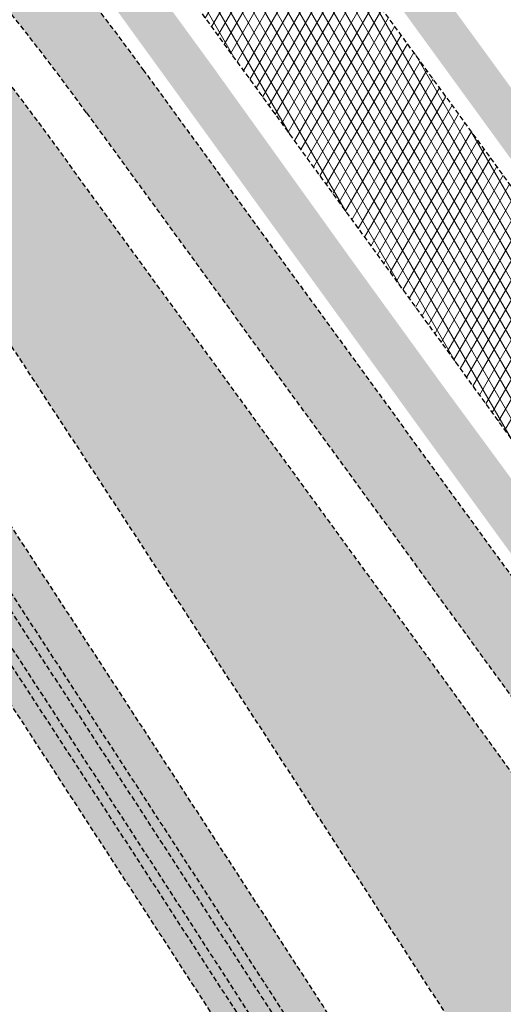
# Model space of a CAD drawing. Header units: metres. Extents: x 101723 to 104407, y 400975 to 405689.
# Tile 40 of 48: x 102674 to 102698, y 404453 to 404503. Entities that reach past the tile are written whole.
import ezdxf

# ---------------------------------------------------------------- set-up
doc = ezdxf.new("R2010")
doc.units = ezdxf.units.M
doc.linetypes.add('HIDDEN', pattern=[0.375, 0.25, -0.125])
doc.layers.add('_hulplijn voor arcering', color=1, linetype='HIDDEN', plot=False)
for name, color, linetype, lineweight, true_color in [('N-WE-GR-GRAS-V', 7, 'Continuous', 18, 0xbeffa8), ('N-WE-GW-WATERGANG_WATERLIJN-V', 7, 'Continuous', 18, 0x006892), ('N-WE-VH-GESLOTENVERHARDING_FIETSPAD_ASFALT-V', 7, 'Continuous', 18, 0x7db5ae)]:
    doc.layers.add(name, color=color, linetype=linetype, lineweight=lineweight, true_color=true_color)
for name, color, linetype, lineweight in [('N-WE-GW-TALUD-V', 76, 'Continuous', 18), ('N-WE-GW-WATERGANG_TALUD-V', 126, 'Continuous', 18), ('N-WE-VH-GESLOTENVERHARDING_ASFALT-V', 253, 'Continuous', 18)]:
    doc.layers.add(name, color=color, linetype=linetype, lineweight=lineweight)

msp = doc.modelspace()

# ---------------------------------------------------------------- hatches: boundary and pattern name
at = {"layer": 'N-WE-GR-GRAS-V'}
h = msp.add_hatch(color=256, dxfattribs=at)
h.dxf.hatch_style = 1
h.paths.add_polyline_path([(102689.2850000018, 404512.1970000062), (102687.856, 404514.1629999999), (102687.697, 404514.049), (102686.1518575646, 404512.9395370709), (102745.1268770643, 404431.9257818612), (102745.1559999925, 404431.9469999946), (102745.8525826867, 404432.4580994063), (102743.0211819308, 404436.3475836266), (102740.0784986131, 404440.3899362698), (102737.1358152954, 404444.4322889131), (102734.1931319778, 404448.4746415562), (102731.2504486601, 404452.5169941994), (102728.3077653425, 404456.5593468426), (102727.3316602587, 404457.9002186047), (102725.3650820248, 404460.6016994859), (102722.4223987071, 404464.644052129), (102719.4797153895, 404468.6864047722), (102716.5370320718, 404472.7287574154), (102715.0593380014, 404474.75866002), (102713.5943487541, 404476.7711100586), (102710.6516654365, 404480.8134627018), (102707.7089821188, 404484.855815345), (102704.7662988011, 404488.8981679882), (102701.8236154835, 404492.9405206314), (102698.8809321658, 404496.9828732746), (102699.8788500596, 404497.6781743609), (102697.8119999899, 404500.5240000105)])
h = msp.add_hatch(color=256, dxfattribs=at)
h.dxf.hatch_style = 1
h.paths.add_polyline_path([(102690.6620000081, 404490.596999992), (102683.7829999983, 404500.1720000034), (102678.483, 404507.4330000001), (102678.332000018, 404507.3240000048), (102676.836, 404506.25), (102676.677, 404506.136), (102676.7029999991, 404506.0990000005), (102685.781, 404493.582), (102694.7199999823, 404481.2619999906), (102703.153, 404469.676), (102711.2759999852, 404458.5149999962), (102719.079, 404447.761), (102726.2499999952, 404437.8579999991), (102734.1790000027, 404427.0190000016), (102735.655, 404424.9829999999), (102735.834, 404425.114), (102737.3239999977, 404426.206000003), (102737.501, 404426.337), (102737.1510000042, 404426.820999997), (102727.1099999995, 404440.5719999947), (102720.1430000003, 404450.1659999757), (102710.4260000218, 404463.4869999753), (102705.4940000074, 404470.263999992), (102704.9650000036, 404470.9929999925), (102701.6700000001, 404475.5569999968), (102695.2410000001, 404484.2900000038)])
at = {"layer": 'N-WE-GW-TALUD-V'}
h = msp.add_hatch(color=256, dxfattribs=at)
h.dxf.hatch_style = 1
h.paths.add_polyline_path([(102736.4074447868, 404412.9794754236), (102733.4647614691, 404417.0218280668), (102730.5220781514, 404421.06418071), (102727.5793948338, 404425.1065333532), (102724.6367115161, 404429.1488859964), (102721.6940281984, 404433.1912386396), (102718.7513448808, 404437.2335912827), (102715.8086615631, 404441.275943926), (102712.8659782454, 404445.3182965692), (102711.8898731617, 404446.6591683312), (102709.9232949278, 404449.3606492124), (102706.9806116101, 404453.4030018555), (102704.0379282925, 404457.4453544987), (102701.0952449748, 404461.487707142), (102699.6175509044, 404463.5176097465), (102698.1525616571, 404465.5300597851), (102695.2098783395, 404469.5724124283), (102692.2671950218, 404473.6147650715), (102689.3245117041, 404477.6571177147), (102686.3818283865, 404481.6994703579), (102683.4391450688, 404485.7418230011), (102680.4964617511, 404489.7841756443), (102677.5537784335, 404493.8265282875), (102675.5129940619, 404496.6299458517, 0.02459467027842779), (102666.6340612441, 404507.6451284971, -0.02459467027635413), (102657.0023627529, 404519.5941904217), (102639.3054151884, 404543.9044185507, 0.01453403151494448), (102634.1884423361, 404550.520569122, -0.01317787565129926), (102625.9887811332, 404561.0633762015, 0.0001634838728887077), (102622.891660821, 404565.2668621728), (102622.1811061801, 404564.4586931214), (102623.0086763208, 404561.4437548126), (102624.06997193, 404559.9083002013), (102626.9012396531, 404555.7978152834), (102628.5705781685, 404553.3675143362), (102629.7258501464, 404551.6826804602), (102632.5437968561, 404547.5629049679), (102635.3550732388, 404543.4384980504), (102638.1596727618, 404539.3094689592), (102640.957588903, 404535.1758269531), (102643.7488151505, 404531.0375812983), (102646.5333450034, 404526.8947412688), (102648.5322019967, 404523.9118277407), (102649.3132805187, 404522.7446282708), (102652.0936195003, 404518.5840949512), (102654.8699161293, 404514.4206189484), (102657.6421704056, 404510.2542002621), (102660.4103823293, 404506.0848388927), (102663.1745519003, 404501.9125348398), (102665.9346791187, 404497.7372881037), (102668.6907639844, 404493.5590986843), (102671.4428064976, 404489.3779665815), (102674.190806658, 404485.1938917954), (102676.9347644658, 404481.006874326), (102679.674679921, 404476.8169141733), (102682.4105530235, 404472.6240113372), (102685.1423837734, 404468.4281658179), (102687.8701721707, 404464.2293776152), (102690.5939182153, 404460.0276467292), (102691.9484042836, 404457.9347544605), (102693.3141315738, 404455.8233441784), (102696.0338439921, 404451.6186769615), (102698.7535564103, 404447.4140097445), (102701.4732688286, 404443.2093425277), (102703.2908369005, 404440.3993877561), (102704.1933237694, 404439.0049246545), (102706.9182143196, 404434.8040269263), (102709.6493304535, 404430.6076611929), (102712.3866717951, 404426.4158271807), (102715.1302379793, 404422.2285246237), (102717.8800286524, 404418.0457532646), (102720.6360434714, 404413.8675128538), (102723.3982821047, 404409.6938031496), (102726.1667442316, 404405.5246239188), (102728.9414295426, 404401.3599749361), (102731.7223377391, 404397.199855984), (102734.5094685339, 404393.0442668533), (102737.3028216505, 404388.8932073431), (102740.1023968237, 404384.74667726), (102742.9081937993, 404380.6046764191), (102745.7202123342, 404376.4672046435), (102748.5384521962, 404372.3342617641), (102751.3629131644, 404368.20584762), (102754.1935950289, 404364.0819620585), (102754.7412015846, 404363.2857467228), (102754.7429025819, 404363.2832742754), (102756.7896810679, 404359.7872994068), (102759.3340982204, 404355.4550237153), (102761.8847357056, 404351.1272761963), (102764.4415933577, 404346.8040567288), (102767.0046710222, 404342.4853652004), (102769.5739685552, 404338.1712015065), (102772.1494858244, 404333.8615655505), (102774.731222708, 404329.556457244), (102775.3749400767, 404328.4867489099), (102777.9357106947, 404324.2128965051), (102790.7175833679, 404331.8780769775), (102766.4045718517, 404371.7725384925), (102762.8915946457, 404376.5983016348), (102759.9489113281, 404380.640654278), (102757.0062280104, 404384.6830069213), (102754.0635446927, 404388.7253595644), (102751.1208613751, 404392.7677122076), (102748.1781780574, 404396.8100648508), (102745.2354947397, 404400.852417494), (102742.2928114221, 404404.8947701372), (102739.3501281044, 404408.9371227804)])
at = {"layer": 'N-WE-GW-WATERGANG_TALUD-V'}
h = msp.add_hatch(color=256, dxfattribs=at)
h.dxf.hatch_style = 1
h.paths.add_polyline_path([(102768.1071331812, 404330.9188822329), (102765.531615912, 404335.2285181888), (102762.962318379, 404339.5426818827), (102760.3992407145, 404343.8613734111), (102757.8423830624, 404348.1845928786), (102755.2917455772, 404352.5123403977), (102752.7473284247, 404356.8446160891), (102750.7005530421, 404360.340585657), (102750.1512423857, 404361.1392787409), (102747.3205605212, 404365.2631643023), (102744.496099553, 404369.3915784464), (102741.677859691, 404373.5245213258), (102738.8658411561, 404377.6619931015), (102736.0600441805, 404381.8039939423), (102733.2604690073, 404385.9505240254), (102730.4671158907, 404390.1015835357), (102727.679985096, 404394.2571726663), (102724.8990768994, 404398.4172916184), (102722.1243915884, 404402.5819406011), (102719.3559294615, 404406.7511198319), (102716.5936908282, 404410.9248295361), (102713.8376760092, 404415.1030699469), (102711.0878853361, 404419.2858413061), (102708.3443191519, 404423.473143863), (102705.6069778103, 404427.6649778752), (102702.8758616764, 404431.8613436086), (102700.1509711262, 404436.0622413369), (102699.2484842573, 404437.4567044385), (102697.4309161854, 404440.26665921), (102694.7112037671, 404444.4713264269), (102691.9914913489, 404448.6759936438), (102689.2717789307, 404452.8806608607), (102687.9060516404, 404454.9920711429), (102686.5515655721, 404457.0849634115), (102683.8278195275, 404461.2866942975), (102681.1000311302, 404465.4854825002), (102678.3682003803, 404469.6813280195), (102675.6323272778, 404473.8742308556), (102672.8924118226, 404478.0641910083), (102670.1484540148, 404482.2512084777), (102667.4004538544, 404486.4352832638), (102664.6484113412, 404490.6164153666), (102661.8923264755, 404494.794604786), (102659.1321992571, 404498.9698515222), (102656.3680296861, 404503.142155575), (102653.5998177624, 404507.3115169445), (102650.8275634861, 404511.4779356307), (102648.0512668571, 404515.6414116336), (102645.2709278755, 404519.8019449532), (102644.4898493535, 404520.969144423), (102642.4923157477, 404523.9502408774), (102639.7096269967, 404528.0905558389), (102636.9202434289, 404532.2262775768), (102634.1241715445, 404536.3573968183), (102633.1424972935, 404537.8027204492, 0.8401913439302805), (102629.1269259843, 404534.9103104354), (102630.1290253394, 404533.4348453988), (102632.9232714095, 404529.3062236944), (102635.7108307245, 404525.1730006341), (102638.4916967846, 404521.03518549), (102640.4879202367, 404518.0558879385), (102641.2689987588, 404516.8886884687), (102644.0493377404, 404512.7281551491), (102646.8256343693, 404508.5646791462), (102649.5978886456, 404504.39826046), (102652.3661005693, 404500.2288990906), (102655.1302701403, 404496.0565950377), (102657.8903973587, 404491.8813483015), (102660.6464822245, 404487.7031588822), (102663.3985247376, 404483.5220267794), (102666.146524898, 404479.3379519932), (102668.8904827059, 404475.1509345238), (102671.630398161, 404470.9609743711), (102674.3662712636, 404466.768071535), (102677.0981020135, 404462.5722260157), (102679.8258904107, 404458.373437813), (102682.5496364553, 404454.171706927), (102683.9041225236, 404452.0788146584), (102685.2698498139, 404449.9674043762), (102687.9895622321, 404445.7627371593), (102690.7092746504, 404441.5580699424), (102693.4289870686, 404437.3534027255), (102695.2465551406, 404434.543447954), (102696.1490420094, 404433.1489848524), (102698.8739325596, 404428.9480871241), (102701.6050486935, 404424.7517213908), (102704.3423900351, 404420.5598873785), (102707.0859562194, 404416.3725848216), (102709.8357468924, 404412.1898134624), (102712.5917617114, 404408.0115730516), (102715.3540003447, 404403.8378633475), (102718.1224624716, 404399.6686841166), (102720.8971477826, 404395.5040351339), (102723.6780559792, 404391.3439161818), (102726.4651867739, 404387.1883270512), (102729.2585398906, 404383.0372675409), (102732.0581150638, 404378.8907374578), (102734.8639120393, 404374.748736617), (102737.6759305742, 404370.6112648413), (102740.4941704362, 404366.4783219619), (102743.3186314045, 404362.3499078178), (102746.1493132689, 404358.2260222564), (102746.6969198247, 404357.4298069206), (102746.6986208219, 404357.4273344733), (102748.7453993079, 404353.9313596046), (102751.2898164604, 404349.5990839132), (102753.8404539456, 404345.2713363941), (102756.3973115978, 404340.9481169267), (102758.9603892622, 404336.6294253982), (102761.5296867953, 404332.3152617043), (102764.1052040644, 404328.0056257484), (102766.686940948, 404323.7005174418), (102769.2748973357, 404319.3999367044), (102770.5876022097, 404317.2241947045), (102772.0165383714, 404315.2112327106), (102772.3474646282, 404314.7460998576, 0.8592726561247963), (102776.4142292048, 404317.5682269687), (102776.0184674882, 404318.1244891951), (102774.5895313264, 404320.137451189), (102773.2768264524, 404322.3131931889), (102770.6888700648, 404326.6137739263)])
h.paths.add_polyline_path([(102769.2175728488, 404325.4881906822), (102771.8051842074, 404321.1881833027), (102773.1081211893, 404319.0286310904), (102774.5261250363, 404317.0310695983), (102774.7871245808, 404316.6642221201, -0.966872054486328), (102773.1574771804, 404315.5049063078), (102772.9025279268, 404315.8632498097), (102771.4626594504, 404317.8916123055), (102770.1401866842, 404320.0835440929), (102767.5518852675, 404324.3846981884), (102764.969755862, 404328.6904610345), (102762.3938471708, 404333.0007519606), (102759.8241593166, 404337.3155710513), (102757.2606924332, 404341.6349183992), (102754.7034466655, 404345.9587941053), (102752.1524221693, 404350.2871982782), (102749.607637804, 404354.620099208), (102747.5698881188, 404358.1006525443), (102747.0306357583, 404358.8847213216), (102744.1997363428, 404363.0089238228), (102741.3748412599, 404367.1379724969), (102738.5561682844, 404371.2715505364), (102735.7437176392, 404375.4096580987), (102732.9374895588, 404379.5522953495), (102730.1374842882, 404383.6994624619), (102727.3437020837, 404387.8511596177), (102724.5561432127, 404392.0073870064), (102721.7748079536, 404396.1681448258), (102718.9996965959, 404400.3334332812), (102716.2308094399, 404404.5032525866), (102713.4681467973, 404408.6776029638), (102710.7117089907, 404412.8564846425), (102707.9614963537, 404417.0398978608), (102705.2175092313, 404421.2278428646), (102702.4797479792, 404425.4203199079), (102699.7482129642, 404429.6173292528), (102697.0229743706, 404433.8187635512), (102696.12027944, 404435.2135481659), (102694.3027113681, 404438.0235029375), (102691.5829989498, 404442.2281701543), (102688.8632865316, 404446.4328373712), (102686.1435741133, 404450.6375045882), (102684.7779142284, 404452.7488106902), (102683.4236311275, 404454.841389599), (102680.7001564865, 404459.0427022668), (102677.9726399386, 404463.2410724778), (102675.2410814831, 404467.4365002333), (102672.5054811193, 404471.6289855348), (102669.7658388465, 404475.8185283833), (102667.0221546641, 404480.0051287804), (102664.2744285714, 404484.1887867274), (102661.5226605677, 404488.3695022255), (102658.7668506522, 404492.5472752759), (102656.0069988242, 404496.7221058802), (102653.2431050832, 404500.8939940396), (102650.4751694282, 404505.0629397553), (102647.7031918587, 404509.2289430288), (102644.9271723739, 404513.3920038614), (102642.1470110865, 404517.5522714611), (102641.3660963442, 404518.7192263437), (102639.3696441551, 404521.69881471), (102636.5886111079, 404525.8368097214), (102633.8009172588, 404529.9701656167), (102631.0065372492, 404534.0989205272), (102630.0318973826, 404535.5339330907, -0.9867374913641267), (102631.6646871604, 404536.6884653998), (102632.6413331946, 404535.2505127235), (102635.4369944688, 404531.1199051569), (102638.2259670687, 404526.9846948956), (102641.0082126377, 404522.8449386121), (102643.0054841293, 404519.8641589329), (102643.7867403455, 404518.6966937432), (102646.5673564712, 404514.5357452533), (102649.343929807, 404510.3718538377), (102652.1164603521, 404506.2050194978), (102654.8849481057, 404502.0352422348), (102657.6493930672, 404497.8625220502), (102660.4097952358, 404493.6868589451), (102663.166154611, 404489.5082529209), (102665.9184711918, 404485.326703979), (102668.6667449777, 404481.1422121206), (102671.4109759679, 404476.954777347), (102674.1511641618, 404472.7643996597), (102676.8873095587, 404468.5710790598), (102679.6194121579, 404464.3748155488), (102682.3474719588, 404460.1756091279), (102685.0714209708, 404455.973564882), (102686.4259744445, 404453.8805684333), (102687.7917017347, 404451.7691581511), (102690.511414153, 404447.5644909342), (102693.2311265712, 404443.3598237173), (102695.9508389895, 404439.1551565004), (102697.7683378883, 404436.3453086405), (102698.6706858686, 404434.9510601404), (102701.3952283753, 404430.7506989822), (102704.1259256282, 404426.5549768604), (102706.8628470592, 404422.3637858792), (102709.6059923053, 404418.1771257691), (102712.3553610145, 404413.9949962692), (102715.1109528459, 404409.8173971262), (102717.8727674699, 404405.6443280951), (102720.6408045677, 404401.475788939), (102723.4150638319, 404397.3117794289), (102726.1955449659, 404393.152299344), (102728.9822476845, 404388.9973484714), (102731.7751717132, 404384.8469266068), (102734.574316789, 404380.7010335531), (102737.3796826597, 404376.559669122), (102740.1912690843, 404372.4228331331), (102743.0090758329, 404368.2905254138), (102745.8331026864, 404364.1627457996), (102748.6633072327, 404360.0395552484), (102749.2108716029, 404359.2434012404), (102749.2229140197, 404359.2258972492), (102751.2787370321, 404355.714473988), (102753.8227869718, 404351.3828235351), (102756.373037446, 404347.0557326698), (102758.9295069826, 404342.7331694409), (102761.4921954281, 404338.4151337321), (102764.06110264, 404334.1016254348), (102766.636228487, 404329.7926444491)], flags=16)
h.paths.add_polyline_path([(102768.7889643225, 404325.2307127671), (102771.3769207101, 404320.9301320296), (102772.6896255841, 404318.7543900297), (102774.1185617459, 404316.7414280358), (102774.3797152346, 404316.3743641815, -0.933709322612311), (102773.5648865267, 404315.7947642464), (102773.3100912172, 404316.1528913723), (102771.8811550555, 404318.1658533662), (102770.5684501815, 404320.3415953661), (102767.9804937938, 404324.6421761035), (102765.3987569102, 404328.94728441), (102762.8232396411, 404333.256920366), (102760.253942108, 404337.5710840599), (102757.6908644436, 404341.8897755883), (102755.1340067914, 404346.2129950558), (102752.5833693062, 404350.5407425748), (102750.0389521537, 404354.8730182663), (102747.9921767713, 404358.368987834), (102747.4428661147, 404359.167680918), (102744.6121842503, 404363.2915664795), (102741.7877232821, 404367.4199806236), (102738.96948342, 404371.552923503), (102736.1574648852, 404375.6903952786), (102733.3516679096, 404379.8323961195), (102730.5520927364, 404383.9789262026), (102727.7587396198, 404388.1299857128), (102724.971608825, 404392.2855748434), (102722.1907006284, 404396.4456937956), (102719.4160153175, 404400.6103427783), (102716.6475531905, 404404.7795220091), (102713.8853145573, 404408.9532317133), (102711.1292997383, 404413.1314721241), (102708.3795090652, 404417.3142434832), (102705.635942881, 404421.5015460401), (102702.8986015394, 404425.6933800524), (102700.1674854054, 404429.8897457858), (102697.4425948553, 404434.090643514), (102696.5401079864, 404435.4851066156), (102694.7225399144, 404438.2950613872), (102692.0028274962, 404442.499728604), (102689.283115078, 404446.704395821), (102686.5634026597, 404450.9090630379), (102685.1976753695, 404453.02047332), (102683.8431893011, 404455.1133655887), (102681.1194432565, 404459.3150964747), (102678.3916548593, 404463.5138846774), (102675.6598241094, 404467.7097301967), (102672.9239510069, 404471.9026330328), (102670.1840355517, 404476.0925931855), (102667.4400777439, 404480.2796106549), (102664.6920775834, 404484.463685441), (102661.9400350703, 404488.6448175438), (102659.1839502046, 404492.8230069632), (102656.4238229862, 404496.9982536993), (102653.6596534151, 404501.1705577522), (102650.8914414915, 404505.3399191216), (102648.1191872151, 404509.5063378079), (102645.3428905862, 404513.6698138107), (102642.5625516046, 404517.8303471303), (102641.7814730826, 404518.9975466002), (102639.7848261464, 404521.9774256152), (102637.0033709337, 404526.1160487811), (102634.2152219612, 404530.2500794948), (102631.4203857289, 404534.3795084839), (102630.4446122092, 404535.8161901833, -0.9812946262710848), (102631.2563677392, 404536.3997367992), (102632.2274859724, 404534.9699229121), (102635.0226910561, 404530.83998937), (102637.8112085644, 404526.705453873), (102640.5930319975, 404522.5663256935), (102642.5899436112, 404519.5860832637), (102643.3710221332, 404518.4188837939), (102646.1513611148, 404514.2583504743), (102648.9276577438, 404510.0948744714), (102651.6999120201, 404505.9284557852), (102654.4681239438, 404501.7590944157), (102657.2322935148, 404497.5867903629), (102659.9924207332, 404493.4115436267), (102662.748505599, 404489.2333542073), (102665.5005481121, 404485.0522221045), (102668.2485482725, 404480.8681473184), (102670.9925060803, 404476.6811298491), (102673.7324215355, 404472.4911696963), (102676.468294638, 404468.2982668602), (102679.2001253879, 404464.1024213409), (102681.9279137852, 404459.9036331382), (102684.6516598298, 404455.7019022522), (102686.0061458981, 404453.6090099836), (102687.3718731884, 404451.4975997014), (102690.0915856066, 404447.2929324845), (102692.8112980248, 404443.0882652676), (102695.5310104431, 404438.8835980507), (102697.348578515, 404436.0736432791), (102698.2510653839, 404434.6791801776), (102700.9759559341, 404430.4782824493), (102703.707072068, 404426.2819167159), (102706.4444134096, 404422.0900827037), (102709.1879795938, 404417.9027801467), (102711.9377702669, 404413.7200087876), (102714.6937850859, 404409.5417683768), (102717.4560237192, 404405.3680586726), (102720.2244858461, 404401.1988794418), (102722.9991711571, 404397.0342304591), (102725.7800793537, 404392.874111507), (102728.5672101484, 404388.7185223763), (102731.360563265, 404384.5674628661), (102734.1601384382, 404380.420932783), (102736.9659354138, 404376.2789319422), (102739.7779539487, 404372.1414601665), (102742.5961938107, 404368.0085172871), (102745.4206547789, 404363.880103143), (102748.2513366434, 404359.7562175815), (102748.7989431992, 404358.9600022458), (102748.8006441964, 404358.9575297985), (102750.8474226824, 404355.4615549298), (102753.3918398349, 404351.1292792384), (102755.9424773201, 404346.8015317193), (102758.4993349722, 404342.4783122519), (102761.0624126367, 404338.1596207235), (102763.6317101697, 404333.8454570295), (102766.2072274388, 404329.5358210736)], flags=0)
at = {"layer": 'N-WE-GW-WATERGANG_WATERLIJN-V'}
h = msp.add_hatch(color=256, dxfattribs=at)
h.dxf.hatch_style = 1
edge = h.paths.add_edge_path()
edge.add_line((102774.7871245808, 404316.6642221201), (102774.5261250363, 404317.0310695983))
edge.add_line((102774.5261250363, 404317.0310695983), (102773.1081211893, 404319.0286310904))
edge.add_line((102773.1081211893, 404319.0286310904), (102771.8051842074, 404321.1881833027))
edge.add_line((102771.8051842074, 404321.1881833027), (102769.2175728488, 404325.4881906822))
edge.add_line((102769.2175728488, 404325.4881906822), (102766.636228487, 404329.7926444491))
edge.add_line((102766.636228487, 404329.7926444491), (102764.06110264, 404334.1016254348))
edge.add_line((102764.06110264, 404334.1016254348), (102761.4921954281, 404338.4151337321))
edge.add_line((102761.4921954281, 404338.4151337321), (102758.9295069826, 404342.7331694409))
edge.add_line((102758.9295069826, 404342.7331694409), (102756.373037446, 404347.0557326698))
edge.add_line((102756.373037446, 404347.0557326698), (102753.8227869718, 404351.3828235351))
edge.add_line((102753.8227869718, 404351.3828235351), (102751.2787370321, 404355.714473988))
edge.add_line((102751.2787370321, 404355.714473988), (102749.2229140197, 404359.2258972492))
edge.add_line((102749.2229140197, 404359.2258972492), (102749.2108716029, 404359.2434012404))
edge.add_line((102749.2108716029, 404359.2434012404), (102748.6633072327, 404360.0395552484))
edge.add_line((102748.6633072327, 404360.0395552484), (102745.8331026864, 404364.1627457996))
edge.add_line((102745.8331026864, 404364.1627457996), (102743.0090758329, 404368.2905254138))
edge.add_line((102743.0090758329, 404368.2905254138), (102740.1912690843, 404372.4228331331))
edge.add_line((102740.1912690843, 404372.4228331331), (102737.3796826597, 404376.559669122))
edge.add_line((102737.3796826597, 404376.559669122), (102734.574316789, 404380.7010335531))
edge.add_line((102734.574316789, 404380.7010335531), (102731.7751717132, 404384.8469266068))
edge.add_line((102731.7751717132, 404384.8469266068), (102728.9822476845, 404388.9973484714))
edge.add_line((102728.9822476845, 404388.9973484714), (102726.1955449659, 404393.152299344))
edge.add_line((102726.1955449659, 404393.152299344), (102723.4150638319, 404397.3117794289))
edge.add_line((102723.4150638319, 404397.3117794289), (102720.6408045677, 404401.475788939))
edge.add_line((102720.6408045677, 404401.475788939), (102717.8727674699, 404405.6443280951))
edge.add_line((102717.8727674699, 404405.6443280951), (102715.1109528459, 404409.8173971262))
edge.add_line((102715.1109528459, 404409.8173971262), (102712.3553610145, 404413.9949962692))
edge.add_line((102712.3553610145, 404413.9949962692), (102709.6059923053, 404418.1771257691))
edge.add_line((102709.6059923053, 404418.1771257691), (102706.8628470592, 404422.3637858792))
edge.add_line((102706.8628470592, 404422.3637858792), (102704.1259256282, 404426.5549768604))
edge.add_line((102704.1259256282, 404426.5549768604), (102701.3952283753, 404430.7506989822))
edge.add_line((102701.3952283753, 404430.7506989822), (102698.6706858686, 404434.9510601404))
edge.add_line((102698.6706858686, 404434.9510601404), (102697.7683378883, 404436.3453086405))
edge.add_line((102697.7683378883, 404436.3453086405), (102695.9508389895, 404439.1551565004))
edge.add_line((102695.9508389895, 404439.1551565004), (102693.2311265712, 404443.3598237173))
edge.add_line((102693.2311265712, 404443.3598237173), (102690.511414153, 404447.5644909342))
edge.add_line((102690.511414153, 404447.5644909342), (102687.7917017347, 404451.7691581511))
edge.add_line((102687.7917017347, 404451.7691581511), (102686.4259744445, 404453.8805684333))
edge.add_line((102686.4259744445, 404453.8805684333), (102685.0714209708, 404455.973564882))
edge.add_line((102685.0714209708, 404455.973564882), (102682.3474719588, 404460.1756091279))
edge.add_line((102682.3474719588, 404460.1756091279), (102679.6194121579, 404464.3748155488))
edge.add_line((102679.6194121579, 404464.3748155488), (102676.8873095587, 404468.5710790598))
edge.add_line((102676.8873095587, 404468.5710790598), (102674.1511641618, 404472.7643996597))
edge.add_line((102674.1511641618, 404472.7643996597), (102671.4109759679, 404476.954777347))
edge.add_line((102671.4109759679, 404476.954777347), (102668.6667449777, 404481.1422121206))
edge.add_line((102668.6667449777, 404481.1422121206), (102665.9184711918, 404485.326703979))
edge.add_line((102665.9184711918, 404485.326703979), (102663.166154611, 404489.5082529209))
edge.add_line((102663.166154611, 404489.5082529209), (102660.4097952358, 404493.6868589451))
edge.add_line((102660.4097952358, 404493.6868589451), (102657.6493930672, 404497.8625220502))
edge.add_line((102657.6493930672, 404497.8625220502), (102654.8849481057, 404502.0352422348))
edge.add_line((102654.8849481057, 404502.0352422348), (102652.1164603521, 404506.2050194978))
edge.add_line((102652.1164603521, 404506.2050194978), (102649.343929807, 404510.3718538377))
edge.add_line((102649.343929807, 404510.3718538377), (102646.5673564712, 404514.5357452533))
edge.add_line((102646.5673564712, 404514.5357452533), (102643.7867403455, 404518.6966937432))
edge.add_line((102643.7867403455, 404518.6966937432), (102643.0054841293, 404519.8641589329))
edge.add_line((102643.0054841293, 404519.8641589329), (102641.0082126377, 404522.8449386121))
edge.add_line((102641.0082126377, 404522.8449386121), (102638.2259670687, 404526.9846948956))
edge.add_line((102638.2259670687, 404526.9846948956), (102635.4369944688, 404531.1199051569))
edge.add_line((102635.4369944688, 404531.1199051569), (102632.6413331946, 404535.2505127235))
edge.add_line((102632.6413331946, 404535.2505127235), (102631.6646871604, 404536.6884653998))
edge.add_arc((102630.8559997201, 404536.1002990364), 0.9999575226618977, 36.02876555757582, 213.8686932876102)
edge.add_line((102630.0257180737, 404535.5430312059), (102631.0065372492, 404534.0989205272))
edge.add_line((102631.0065372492, 404534.0989205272), (102633.8009172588, 404529.9701656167))
edge.add_line((102633.8009172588, 404529.9701656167), (102636.5886111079, 404525.8368097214))
edge.add_line((102636.5886111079, 404525.8368097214), (102639.3696441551, 404521.69881471))
edge.add_line((102639.3696441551, 404521.69881471), (102641.3660963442, 404518.7192263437))
edge.add_line((102641.3660963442, 404518.7192263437), (102642.1470110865, 404517.5522714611))
edge.add_line((102642.1470110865, 404517.5522714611), (102644.9271723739, 404513.3920038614))
edge.add_line((102644.9271723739, 404513.3920038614), (102647.7031918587, 404509.2289430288))
edge.add_line((102647.7031918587, 404509.2289430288), (102650.4751694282, 404505.0629397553))
edge.add_line((102650.4751694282, 404505.0629397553), (102653.2431050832, 404500.8939940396))
edge.add_line((102653.2431050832, 404500.8939940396), (102656.0069988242, 404496.7221058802))
edge.add_line((102656.0069988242, 404496.7221058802), (102658.7668506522, 404492.5472752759))
edge.add_line((102658.7668506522, 404492.5472752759), (102661.5226605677, 404488.3695022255))
edge.add_line((102661.5226605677, 404488.3695022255), (102664.2744285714, 404484.1887867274))
edge.add_line((102664.2744285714, 404484.1887867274), (102667.0221546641, 404480.0051287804))
edge.add_line((102667.0221546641, 404480.0051287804), (102669.7658388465, 404475.8185283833))
edge.add_line((102669.7658388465, 404475.8185283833), (102672.5054811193, 404471.6289855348))
edge.add_line((102672.5054811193, 404471.6289855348), (102675.2410814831, 404467.4365002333))
edge.add_line((102675.2410814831, 404467.4365002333), (102677.9726399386, 404463.2410724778))
edge.add_line((102677.9726399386, 404463.2410724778), (102680.7001564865, 404459.0427022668))
edge.add_line((102680.7001564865, 404459.0427022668), (102683.4236311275, 404454.841389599))
edge.add_line((102683.4236311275, 404454.841389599), (102684.7779142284, 404452.7488106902))
edge.add_line((102684.7779142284, 404452.7488106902), (102686.1435741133, 404450.6375045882))
edge.add_line((102686.1435741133, 404450.6375045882), (102688.8632865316, 404446.4328373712))
edge.add_line((102688.8632865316, 404446.4328373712), (102691.5829989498, 404442.2281701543))
edge.add_line((102691.5829989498, 404442.2281701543), (102694.3027113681, 404438.0235029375))
edge.add_line((102694.3027113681, 404438.0235029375), (102696.12027944, 404435.2135481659))
edge.add_line((102696.12027944, 404435.2135481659), (102697.0229743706, 404433.8187635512))
edge.add_line((102697.0229743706, 404433.8187635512), (102699.7482129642, 404429.6173292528))
edge.add_line((102699.7482129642, 404429.6173292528), (102702.4797479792, 404425.4203199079))
edge.add_line((102702.4797479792, 404425.4203199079), (102705.2175092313, 404421.2278428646))
edge.add_line((102705.2175092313, 404421.2278428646), (102707.9614963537, 404417.0398978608))
edge.add_line((102707.9614963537, 404417.0398978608), (102710.7117089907, 404412.8564846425))
edge.add_line((102710.7117089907, 404412.8564846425), (102713.4681467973, 404408.6776029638))
edge.add_line((102713.4681467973, 404408.6776029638), (102716.2308094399, 404404.5032525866))
edge.add_line((102716.2308094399, 404404.5032525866), (102718.9996965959, 404400.3334332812))
edge.add_line((102718.9996965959, 404400.3334332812), (102721.7748079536, 404396.1681448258))
edge.add_line((102721.7748079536, 404396.1681448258), (102724.5561432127, 404392.0073870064))
edge.add_line((102724.5561432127, 404392.0073870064), (102727.3437020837, 404387.8511596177))
edge.add_line((102727.3437020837, 404387.8511596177), (102730.1374842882, 404383.6994624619))
edge.add_line((102730.1374842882, 404383.6994624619), (102732.9374895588, 404379.5522953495))
edge.add_line((102732.9374895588, 404379.5522953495), (102735.7437176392, 404375.4096580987))
edge.add_line((102735.7437176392, 404375.4096580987), (102738.5561682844, 404371.2715505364))
edge.add_line((102738.5561682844, 404371.2715505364), (102741.3748412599, 404367.1379724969))
edge.add_line((102741.3748412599, 404367.1379724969), (102744.1997363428, 404363.0089238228))
edge.add_line((102744.1997363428, 404363.0089238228), (102747.0306357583, 404358.8847213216))
edge.add_line((102747.0306357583, 404358.8847213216), (102747.5698881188, 404358.1006525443))
edge.add_line((102747.5698881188, 404358.1006525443), (102749.607637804, 404354.620099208))
edge.add_line((102749.607637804, 404354.620099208), (102752.1524221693, 404350.2871982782))
edge.add_line((102752.1524221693, 404350.2871982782), (102754.7034466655, 404345.9587941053))
edge.add_line((102754.7034466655, 404345.9587941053), (102757.2606924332, 404341.6349183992))
edge.add_line((102757.2606924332, 404341.6349183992), (102759.8241593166, 404337.3155710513))
edge.add_line((102759.8241593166, 404337.3155710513), (102762.3938471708, 404333.0007519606))
edge.add_line((102762.3938471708, 404333.0007519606), (102764.969755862, 404328.6904610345))
edge.add_line((102764.969755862, 404328.6904610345), (102767.5518852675, 404324.3846981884))
edge.add_line((102767.5518852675, 404324.3846981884), (102770.1401866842, 404320.0835440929))
edge.add_line((102770.1401866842, 404320.0835440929), (102771.4626594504, 404317.8916123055))
edge.add_line((102771.4626594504, 404317.8916123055), (102772.9025279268, 404315.8632498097))
edge.add_line((102772.9025279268, 404315.8632498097), (102773.1574771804, 404315.5049063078))
edge.add_arc((102773.9527690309, 404316.1120200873), 1.000537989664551, 217.3575670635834, 393.4978101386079)
at = {"layer": 'N-WE-VH-GESLOTENVERHARDING_ASFALT-V'}
h = msp.add_hatch(dxfattribs=at)
h.set_pattern_fill('AVH-ASFALT-SO', color=256, scale=0.5, pattern_type=2)
h.set_pattern_definition([(59.99999999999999, (0, 0), (-0.4330127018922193, 0.2500000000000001), []), (120, (0, 0), (-0.4330127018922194, -0.2499999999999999), [])])
h.paths.add_polyline_path([(102684.8906227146, 404512.0334435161), (102684.8902294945, 404512.0339874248), (102684.8896092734, 404512.033542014), (102684.89, 404512.033), (102684.751, 404511.934), (102682.31, 404510.181), (102679.4117322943, 404508.0979456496), (102807.0648257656, 404332.7406764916), (102813.7580957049, 404336.2880398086), (102685.5024213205, 404512.4723615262)])
at = {"layer": 'N-WE-VH-GESLOTENVERHARDING_FIETSPAD_ASFALT-V'}
h = msp.add_hatch(color=256, dxfattribs=at)
h.dxf.hatch_style = 1
edge = h.paths.add_edge_path()
edge.add_arc((102559.1740850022, 404411.9395199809), 149.7499999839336, 36.05323403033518, 41.68878112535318)
edge.add_line((102671.0026565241, 404511.5358707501), (102668.314290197, 404509.1415678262))
edge.add_arc((102559.1740849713, 404411.9395199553), 146.1500000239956, 36.053234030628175, 41.68878112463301, ccw=False)
edge.add_line((102677.3320527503, 404497.954153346), (102785.1364933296, 404349.8636120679))
edge.add_arc((102703.3967041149, 404290.4736026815), 101.0374502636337, 29.337658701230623, 36.00118193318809, ccw=False)
edge.add_arc((102881.7347532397, 404388.2039992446), 102.3350878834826, 208.116184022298, 215.6668367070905)
edge.add_line((102798.5955635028, 404328.5353697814), (102801.8097631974, 404330.2372253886))
edge.add_arc((102881.2975453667, 404387.9508248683), 98.23017397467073, 208.642285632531, 215.9822313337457, ccw=False)
edge.add_arc((102705.7446875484, 404292.069311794), 101.7999998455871, 28.64171464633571, 36.05323403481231)
edge.add_line((102788.046987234, 404351.9823440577), (102680.2425466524, 404500.0728853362))

# ---------------------------------------------------------------- linework, layer by layer
at = {"layer": '_hulplijn voor arcering', "flags": 128}
for points in [[(102622.891660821, 404565.2668621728, -0.0001634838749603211), (102625.9887811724, 404561.0633761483, 0.01317787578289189), (102634.1884424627, 404550.5205689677, -0.01453403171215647), (102639.3054153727, 404543.9044182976), (102657.0023627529, 404519.5941904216, 0.02459467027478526), (102666.6340612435, 404507.6451284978, -0.02459467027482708), (102675.5129940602, 404496.6299458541), (102675.5129940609, 404496.6299458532), (102677.5537784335, 404493.8265282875), (102680.4964617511, 404489.7841756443), (102683.4391450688, 404485.7418230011), (102686.3818283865, 404481.6994703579), (102689.3245117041, 404477.6571177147), (102692.2671950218, 404473.6147650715), (102695.2098783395, 404469.5724124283), (102698.1525616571, 404465.5300597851), (102699.6175509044, 404463.5176097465), (102701.0952449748, 404461.487707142), (102704.0379282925, 404457.4453544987), (102706.9806116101, 404453.4030018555), (102709.9232949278, 404449.3606492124), (102711.8898731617, 404446.6591683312), (102712.8659782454, 404445.3182965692), (102715.8086615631, 404441.275943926), (102718.7513448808, 404437.2335912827), (102721.6940281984, 404433.1912386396), (102724.6367115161, 404429.1488859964), (102727.5793948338, 404425.1065333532), (102730.5220781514, 404421.06418071), (102733.4647614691, 404417.0218280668), (102736.4074447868, 404412.9794754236), (102739.3501281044, 404408.9371227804), (102742.2928114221, 404404.8947701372), (102745.2354947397, 404400.852417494), (102748.1781780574, 404396.8100648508), (102751.1208613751, 404392.7677122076), (102754.0635446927, 404388.7253595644), (102757.0062280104, 404384.6830069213), (102759.9489113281, 404380.640654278), (102762.8915946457, 404376.5983016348), (102766.4045718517, 404371.7725384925), (102790.7175833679, 404331.8780769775)], [(102772.340244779, 404314.7537626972, 0.8611019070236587), (102776.4142292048, 404317.5682269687), (102776.0184674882, 404318.1244891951), (102774.5895313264, 404320.137451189), (102773.2768264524, 404322.3131931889), (102770.6888700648, 404326.6137739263), (102768.1071331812, 404330.9188822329), (102765.531615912, 404335.2285181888), (102762.962318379, 404339.5426818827), (102760.3992407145, 404343.8613734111), (102757.8423830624, 404348.1845928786), (102755.2917455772, 404352.5123403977), (102752.7473284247, 404356.8446160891), (102750.7005499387, 404360.3405909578), (102750.6988489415, 404360.3430634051), (102750.1512423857, 404361.1392787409), (102747.3205605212, 404365.2631643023), (102744.496099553, 404369.3915784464), (102741.677859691, 404373.5245213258), (102738.8658411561, 404377.6619931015), (102736.0600441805, 404381.8039939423), (102733.2604690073, 404385.9505240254), (102730.4671158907, 404390.1015835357), (102727.679985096, 404394.2571726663), (102724.8990768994, 404398.4172916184), (102722.1243915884, 404402.5819406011), (102719.3559294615, 404406.7511198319), (102716.5936908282, 404410.9248295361), (102713.8376760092, 404415.1030699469), (102711.0878853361, 404419.2858413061), (102708.3443191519, 404423.473143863), (102705.6069778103, 404427.6649778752), (102702.8758616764, 404431.8613436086), (102700.1509711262, 404436.0622413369), (102699.2484842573, 404437.4567044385), (102697.4309161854, 404440.26665921), (102694.7112037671, 404444.4713264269), (102691.9914913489, 404448.6759936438), (102689.2717789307, 404452.8806608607), (102687.9060516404, 404454.9920711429), (102686.5515655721, 404457.0849634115), (102683.8278195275, 404461.2866942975), (102681.1000311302, 404465.4854825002), (102678.3682003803, 404469.6813280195), (102675.6323272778, 404473.8742308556), (102672.8924118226, 404478.0641910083), (102670.1484540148, 404482.2512084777), (102667.4004538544, 404486.4352832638), (102664.6484113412, 404490.6164153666), (102661.8923264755, 404494.794604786), (102659.1321992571, 404498.9698515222), (102656.3680296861, 404503.142155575), (102653.5998177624, 404507.3115169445), (102650.8275634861, 404511.4779356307), (102648.0512668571, 404515.6414116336), (102645.2709278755, 404519.8019449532), (102644.4898493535, 404520.969144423), (102642.4923157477, 404523.9502408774), (102639.7096269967, 404528.0905558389), (102636.9202434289, 404532.2262775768), (102634.1241715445, 404536.3573968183), (102633.1424972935, 404537.8027204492, 0.8401913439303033), (102629.1269259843, 404534.9103104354), (102630.1290253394, 404533.4348453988), (102632.9232714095, 404529.3062236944), (102635.7108307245, 404525.1730006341), (102638.4916967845, 404521.03518549), (102640.4879202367, 404518.0558879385), (102641.2689987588, 404516.8886884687), (102644.0493377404, 404512.7281551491), (102646.8256343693, 404508.5646791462), (102649.5978886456, 404504.39826046), (102652.3661005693, 404500.2288990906), (102655.1302701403, 404496.0565950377), (102657.8903973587, 404491.8813483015), (102660.6464822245, 404487.7031588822), (102663.3985247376, 404483.5220267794), (102666.146524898, 404479.3379519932), (102668.8904827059, 404475.1509345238), (102671.630398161, 404470.9609743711), (102674.3662712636, 404466.768071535), (102677.0981020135, 404462.5722260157), (102679.8258904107, 404458.373437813), (102682.5496364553, 404454.171706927), (102683.9041225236, 404452.0788146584), (102685.2698498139, 404449.9674043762), (102687.9895622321, 404445.7627371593), (102690.7092746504, 404441.5580699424), (102693.4289870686, 404437.3534027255), (102695.2465551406, 404434.543447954), (102696.1490420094, 404433.1489848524), (102698.8739325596, 404428.9480871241), (102701.6050486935, 404424.7517213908), (102704.3423900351, 404420.5598873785), (102707.0859562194, 404416.3725848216), (102709.8357468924, 404412.1898134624), (102712.5917617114, 404408.0115730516), (102715.3540003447, 404403.8378633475), (102718.1224624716, 404399.6686841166), (102720.8971477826, 404395.5040351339), (102723.6780559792, 404391.3439161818), (102726.4651867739, 404387.1883270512), (102729.2585398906, 404383.0372675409), (102732.0581150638, 404378.8907374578), (102734.8639120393, 404374.748736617), (102737.6759305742, 404370.6112648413), (102740.4941704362, 404366.4783219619), (102743.3186314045, 404362.3499078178), (102746.1493132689, 404358.2260222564), (102746.6969198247, 404357.4298069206), (102746.6986208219, 404357.4273344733), (102748.7453993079, 404353.9313596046), (102751.2898164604, 404349.5990839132), (102753.8404539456, 404345.2713363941), (102756.3973115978, 404340.9481169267), (102758.9603892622, 404336.6294253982), (102761.5296867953, 404332.3152617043), (102764.1052040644, 404328.0056257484), (102766.686940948, 404323.7005174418), (102769.2748973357, 404319.3999367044), (102770.5876022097, 404317.2241947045), (102772.0165383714, 404315.2112327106), (102772.3474646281, 404314.7460998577)]]:
    msp.add_lwpolyline(points, format="xyb", dxfattribs=at)
msp.add_lwpolyline([(102775.3749400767, 404328.4867489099), (102774.731222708, 404329.556457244), (102772.1494858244, 404333.8615655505), (102769.5739685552, 404338.1712015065), (102767.0046710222, 404342.4853652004), (102764.4415933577, 404346.8040567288), (102761.8847357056, 404351.1272761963), (102759.3340982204, 404355.4550237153), (102756.7896810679, 404359.7872994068), (102754.7429025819, 404363.2832742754), (102754.7412015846, 404363.2857467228), (102754.1935950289, 404364.0819620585), (102751.3629131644, 404368.20584762), (102748.5384521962, 404372.3342617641), (102745.7202123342, 404376.4672046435), (102742.9081937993, 404380.6046764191), (102740.1023968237, 404384.74667726), (102737.3028216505, 404388.8932073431), (102734.5094685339, 404393.0442668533), (102731.7223377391, 404397.199855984), (102728.9414295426, 404401.3599749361), (102726.1667442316, 404405.5246239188), (102723.3982821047, 404409.6938031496), (102720.6360434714, 404413.8675128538), (102717.8800286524, 404418.0457532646), (102715.1302379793, 404422.2285246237), (102712.3866717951, 404426.4158271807), (102709.6493304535, 404430.6076611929), (102706.9182143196, 404434.8040269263), (102704.1933237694, 404439.0049246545), (102703.2908369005, 404440.3993877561), (102701.4732688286, 404443.2093425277), (102698.7535564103, 404447.4140097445), (102696.0338439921, 404451.6186769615), (102693.3141315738, 404455.8233441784), (102691.9484042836, 404457.9347544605), (102690.5939182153, 404460.0276467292), (102687.8701721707, 404464.2293776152), (102685.1423837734, 404468.4281658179), (102682.4105530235, 404472.6240113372), (102679.674679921, 404476.8169141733), (102676.9347644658, 404481.006874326), (102674.190806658, 404485.1938917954), (102671.4428064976, 404489.3779665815), (102668.6907639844, 404493.5590986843), (102665.9346791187, 404497.7372881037), (102663.1745519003, 404501.9125348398), (102660.4103823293, 404506.0848388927), (102657.6421704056, 404510.2542002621), (102654.8699161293, 404514.4206189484), (102652.0936195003, 404518.5840949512), (102649.3132805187, 404522.7446282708), (102648.5322019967, 404523.9118277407), (102646.5333450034, 404526.8947412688), (102643.7488151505, 404531.0375812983), (102640.957588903, 404535.1758269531), (102638.1596727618, 404539.3094689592), (102635.3550732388, 404543.4384980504), (102632.5437968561, 404547.5629049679), (102629.7258501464, 404551.6826804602), (102628.5705781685, 404553.3675143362), (102626.9012396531, 404555.7978152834), (102624.06997193, 404559.9083002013), (102623.0086763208, 404561.4437548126), (102622.1811061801, 404564.4586931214)], dxfattribs=at)
for points in [[(102774.7871245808, 404316.6642221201), (102774.5261250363, 404317.0310695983), (102773.1081211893, 404319.0286310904), (102771.8051842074, 404321.1881833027), (102769.2175728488, 404325.4881906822), (102766.636228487, 404329.7926444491), (102764.06110264, 404334.1016254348), (102761.4921954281, 404338.4151337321), (102758.9295069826, 404342.7331694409), (102756.373037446, 404347.0557326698), (102753.8227869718, 404351.3828235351), (102751.2787370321, 404355.714473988), (102749.2229140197, 404359.2258972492), (102749.2108716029, 404359.2434012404), (102748.6633072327, 404360.0395552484), (102745.8331026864, 404364.1627457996), (102743.0090758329, 404368.2905254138), (102740.1912690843, 404372.4228331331), (102737.3796826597, 404376.559669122), (102734.574316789, 404380.7010335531), (102731.7751717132, 404384.8469266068), (102728.9822476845, 404388.9973484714), (102726.1955449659, 404393.152299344), (102723.4150638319, 404397.3117794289), (102720.6408045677, 404401.475788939), (102717.8727674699, 404405.6443280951), (102715.1109528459, 404409.8173971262), (102712.3553610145, 404413.9949962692), (102709.6059923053, 404418.1771257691), (102706.8628470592, 404422.3637858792), (102704.1259256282, 404426.5549768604), (102701.3952283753, 404430.7506989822), (102698.6706858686, 404434.9510601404), (102697.7683378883, 404436.3453086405), (102695.9508389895, 404439.1551565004), (102693.2311265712, 404443.3598237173), (102690.511414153, 404447.5644909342), (102687.7917017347, 404451.7691581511), (102686.4259744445, 404453.8805684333), (102685.0714209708, 404455.973564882), (102682.3474719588, 404460.1756091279), (102679.6194121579, 404464.3748155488), (102676.8873095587, 404468.5710790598), (102674.1511641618, 404472.7643996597), (102671.4109759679, 404476.954777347), (102668.6667449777, 404481.1422121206), (102665.9184711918, 404485.326703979), (102663.166154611, 404489.5082529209), (102660.4097952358, 404493.6868589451), (102657.6493930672, 404497.8625220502), (102654.8849481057, 404502.0352422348), (102652.1164603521, 404506.2050194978), (102649.343929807, 404510.3718538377), (102646.5673564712, 404514.5357452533), (102643.7867403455, 404518.6966937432), (102643.0054841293, 404519.8641589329), (102641.0082126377, 404522.8449386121), (102638.2259670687, 404526.9846948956), (102635.4369944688, 404531.1199051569), (102632.6413331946, 404535.2505127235), (102631.6646871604, 404536.6884653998, 0.9813252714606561), (102630.0257180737, 404535.5430312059), (102631.0065372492, 404534.0989205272), (102633.8009172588, 404529.9701656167), (102636.5886111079, 404525.8368097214), (102639.3696441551, 404521.69881471), (102641.3660963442, 404518.7192263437), (102642.1470110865, 404517.5522714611), (102644.9271723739, 404513.3920038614), (102647.7031918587, 404509.2289430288), (102650.4751694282, 404505.0629397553), (102653.2431050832, 404500.8939940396), (102656.0069988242, 404496.7221058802), (102658.7668506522, 404492.5472752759), (102661.5226605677, 404488.3695022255), (102664.2744285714, 404484.1887867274), (102667.0221546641, 404480.0051287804), (102669.7658388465, 404475.8185283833), (102672.5054811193, 404471.6289855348), (102675.2410814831, 404467.4365002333), (102677.9726399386, 404463.2410724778), (102680.7001564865, 404459.0427022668), (102683.4236311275, 404454.841389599), (102684.7779142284, 404452.7488106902), (102686.1435741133, 404450.6375045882), (102688.8632865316, 404446.4328373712), (102691.5829989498, 404442.2281701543), (102694.3027113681, 404438.0235029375), (102696.12027944, 404435.2135481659), (102697.0229743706, 404433.8187635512), (102699.7482129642, 404429.6173292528), (102702.4797479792, 404425.4203199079), (102705.2175092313, 404421.2278428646), (102707.9614963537, 404417.0398978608), (102710.7117089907, 404412.8564846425), (102713.4681467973, 404408.6776029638), (102716.2308094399, 404404.5032525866), (102718.9996965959, 404400.3334332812), (102721.7748079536, 404396.1681448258), (102724.5561432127, 404392.0073870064), (102727.3437020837, 404387.8511596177), (102730.1374842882, 404383.6994624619), (102732.9374895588, 404379.5522953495), (102735.7437176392, 404375.4096580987), (102738.5561682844, 404371.2715505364), (102741.3748412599, 404367.1379724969), (102744.1997363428, 404363.0089238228), (102747.0306357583, 404358.8847213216), (102747.5698881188, 404358.1006525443), (102749.607637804, 404354.620099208), (102752.1524221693, 404350.2871982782), (102754.7034466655, 404345.9587941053), (102757.2606924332, 404341.6349183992), (102759.8241593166, 404337.3155710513), (102762.3938471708, 404333.0007519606), (102764.969755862, 404328.6904610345), (102767.5518852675, 404324.3846981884), (102770.1401866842, 404320.0835440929), (102771.4626594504, 404317.8916123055), (102772.9025279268, 404315.8632498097), (102773.1574771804, 404315.5049063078, 0.9668720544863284)], [(102774.3797152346, 404316.3743641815), (102774.1185617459, 404316.7414280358), (102772.6896255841, 404318.7543900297), (102771.3769207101, 404320.9301320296), (102768.7889643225, 404325.2307127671), (102766.2072274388, 404329.5358210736), (102763.6317101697, 404333.8454570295), (102761.0624126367, 404338.1596207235), (102758.4993349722, 404342.4783122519), (102755.9424773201, 404346.8015317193), (102753.3918398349, 404351.1292792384), (102750.8474226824, 404355.4615549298), (102748.8006441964, 404358.9575297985), (102748.7989431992, 404358.9600022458), (102748.2513366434, 404359.7562175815), (102745.4206547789, 404363.880103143), (102742.5961938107, 404368.0085172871), (102739.7779539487, 404372.1414601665), (102736.9659354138, 404376.2789319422), (102734.1601384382, 404380.420932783), (102731.360563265, 404384.5674628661), (102728.5672101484, 404388.7185223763), (102725.7800793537, 404392.874111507), (102722.9991711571, 404397.0342304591), (102720.2244858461, 404401.1988794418), (102717.4560237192, 404405.3680586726), (102714.6937850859, 404409.5417683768), (102711.9377702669, 404413.7200087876), (102709.1879795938, 404417.9027801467), (102706.4444134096, 404422.0900827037), (102703.707072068, 404426.2819167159), (102700.9759559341, 404430.4782824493), (102698.2510653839, 404434.6791801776), (102697.348578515, 404436.0736432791), (102695.5310104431, 404438.8835980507), (102692.8112980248, 404443.0882652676), (102690.0915856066, 404447.2929324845), (102687.3718731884, 404451.4975997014), (102686.0061458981, 404453.6090099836), (102684.6516598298, 404455.7019022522), (102681.9279137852, 404459.9036331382), (102679.2001253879, 404464.1024213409), (102676.468294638, 404468.2982668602), (102673.7324215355, 404472.4911696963), (102670.9925060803, 404476.6811298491), (102668.2485482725, 404480.8681473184), (102665.5005481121, 404485.0522221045), (102662.748505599, 404489.2333542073), (102659.9924207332, 404493.4115436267), (102657.2322935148, 404497.5867903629), (102654.4681239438, 404501.7590944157), (102651.6999120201, 404505.9284557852), (102648.9276577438, 404510.0948744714), (102646.1513611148, 404514.2583504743), (102643.3710221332, 404518.4188837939), (102642.5899436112, 404519.5860832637), (102640.5930319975, 404522.5663256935), (102637.8112085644, 404526.705453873), (102635.0226910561, 404530.83998937), (102632.2274859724, 404534.9699229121), (102631.2563677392, 404536.3997367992, 0.9736903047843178), (102630.4402428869, 404535.8226233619), (102631.4203857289, 404534.3795084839), (102634.2152219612, 404530.2500794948), (102637.0033709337, 404526.1160487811), (102639.7848261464, 404521.9774256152), (102641.7814730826, 404518.9975466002), (102642.5625516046, 404517.8303471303), (102645.3428905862, 404513.6698138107), (102648.1191872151, 404509.5063378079), (102650.8914414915, 404505.3399191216), (102653.6596534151, 404501.1705577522), (102656.4238229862, 404496.9982536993), (102659.1839502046, 404492.8230069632), (102661.9400350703, 404488.6448175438), (102664.6920775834, 404484.463685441), (102667.4400777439, 404480.2796106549), (102670.1840355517, 404476.0925931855), (102672.9239510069, 404471.9026330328), (102675.6598241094, 404467.7097301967), (102678.3916548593, 404463.5138846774), (102681.1194432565, 404459.3150964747), (102683.8431893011, 404455.1133655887), (102685.1976753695, 404453.02047332), (102686.5634026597, 404450.9090630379), (102689.283115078, 404446.704395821), (102692.0028274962, 404442.499728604), (102694.7225399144, 404438.2950613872), (102696.5401079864, 404435.4851066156), (102697.4425948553, 404434.090643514), (102700.1674854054, 404429.8897457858), (102702.8986015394, 404425.6933800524), (102705.635942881, 404421.5015460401), (102708.3795090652, 404417.3142434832), (102711.1292997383, 404413.1314721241), (102713.8853145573, 404408.9532317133), (102716.6475531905, 404404.7795220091), (102719.4160153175, 404400.6103427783), (102722.1907006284, 404396.4456937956), (102724.971608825, 404392.2855748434), (102727.7587396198, 404388.1299857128), (102730.5520927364, 404383.9789262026), (102733.3516679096, 404379.8323961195), (102736.1574648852, 404375.6903952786), (102738.96948342, 404371.552923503), (102741.7877232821, 404367.4199806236), (102744.6121842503, 404363.2915664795), (102747.4428661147, 404359.167680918), (102747.9904726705, 404358.3714655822), (102747.9921736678, 404358.3689931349), (102750.0389521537, 404354.8730182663), (102752.5833693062, 404350.5407425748), (102755.1340067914, 404346.2129950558), (102757.6908644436, 404341.8897755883), (102760.253942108, 404337.5710840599), (102762.8232396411, 404333.256920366), (102765.3987569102, 404328.94728441), (102767.9804937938, 404324.6421761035), (102770.5684501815, 404320.3415953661), (102771.8811550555, 404318.1658533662), (102773.3100912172, 404316.1528913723), (102773.5648865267, 404315.7947642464, 0.9337093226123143)]]:
    msp.add_lwpolyline(points, format="xyb", close=True, dxfattribs=at)
at = {"layer": '_hulplijn voor arcering'}
msp.add_lwpolyline([(102684.8906227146, 404512.0334435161), (102684.8902294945, 404512.0339874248), (102684.8896092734, 404512.033542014), (102684.89, 404512.033), (102684.751, 404511.934), (102682.31, 404510.181), (102679.4117322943, 404508.0979456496), (102807.0648257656, 404332.7406764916), (102813.7580957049, 404336.2880398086), (102685.5024213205, 404512.4723615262)], close=True, dxfattribs=at)
msp.add_lwpolyline([(102680.2425466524, 404500.0728853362, 0.02459467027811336), (102671.0026565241, 404511.5358707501), (102668.314290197, 404509.1415678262, -0.02459467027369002), (102677.3320527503, 404497.954153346), (102785.1364933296, 404349.8636120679, -0.02908330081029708), (102791.4758415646, 404339.9774601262, 0.03295786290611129), (102798.5955635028, 404328.5353697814), (102801.8097631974, 404330.2372253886, -0.03203750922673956), (102795.0878517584, 404340.865202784, 0.03235013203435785), (102788.046987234, 404351.9823440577)], format="xyb", close=True, dxfattribs=at)

doc.saveas('drawing.dxf')
